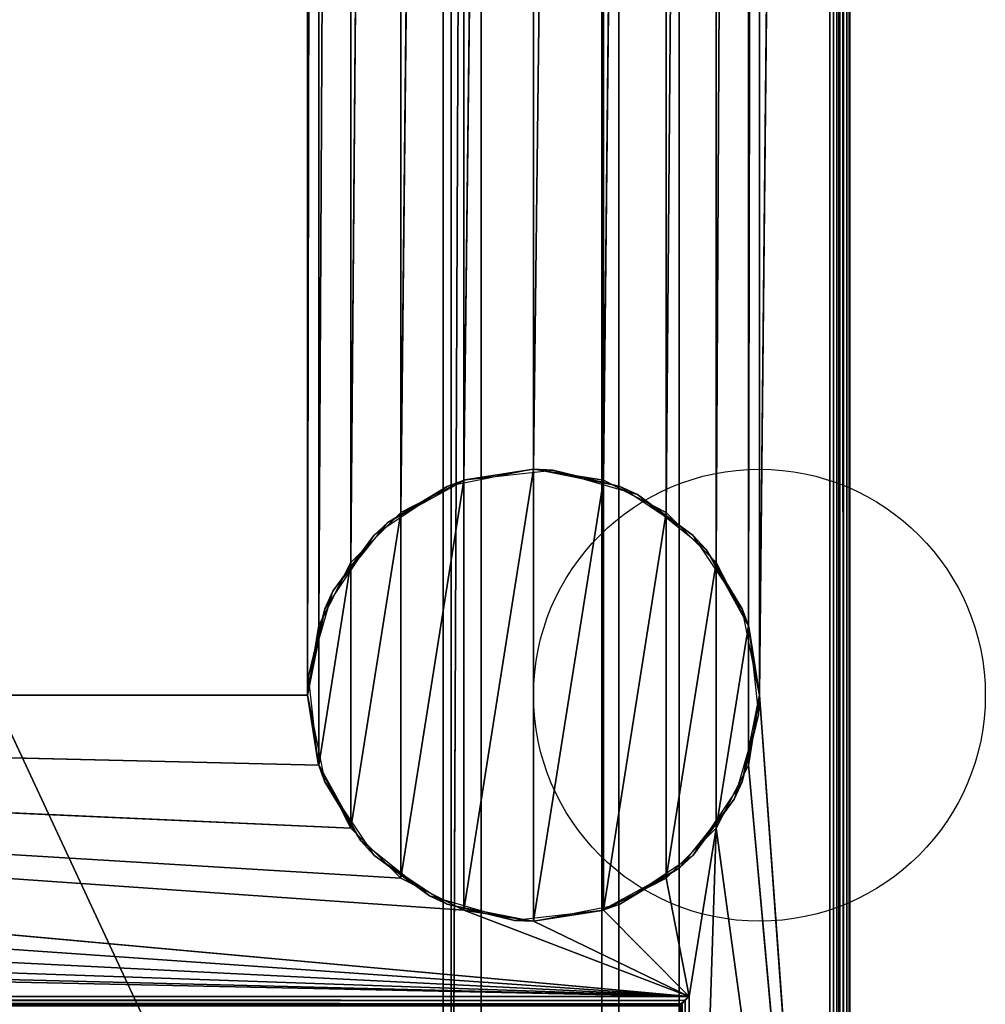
# Model space of a CAD drawing. Header units: millimetres. Extents: x -10 to 414, y -827 to 10.
# Tile 25 of 32: x 317 to 414, y -716 to -618. Entities that reach past the tile are written whole.
import ezdxf

# ---------------------------------------------------------------- set-up
doc = ezdxf.new("R2010")
doc.units = ezdxf.units.MM
doc.header["$MEASUREMENT"] = 0
for name, color, linetype, lineweight in [('0 Misc', 7, 'Continuous', 35), ('10 Raster Images', 7, 'Continuous', 35), ('5 Hatches', 7, 'Continuous', 35)]:
    doc.layers.add(name, color=color, linetype=linetype, lineweight=lineweight)

msp = doc.modelspace()

# ---------------------------------------------------------------- linework, layer by layer
at = {"layer": '0 Misc', "color": 160, "linetype": 'Continuous', "lineweight": 25}
for p, q in [((399, -1, 1195), (399, -799, 1195)), ((400, -1, 1174), (400, -799, 1174)), ((400, -799, 1194), (400, -1, 1194)), ((391, -685, 12), (398, -2, 12)), ((398, -781, 12), (398, -2, 12)), ((399, -2, 13), (399, -781, 13)), ((399, -781, 1173), (399, -2, 1173)), ((383, -17, 34.5), (383, -715, 34.5)), ((383, -17, 1173), (383, -781, 1173)), ((383, -781, 13), (383, -17, 1173)), ((383, -715.891, 33.954), (383, -17, 1173)), ((383, -715.707, 34.207), (383, -17, 1173)), ((383, -715.454, 34.391), (383, -17, 1173)), ((383, -715.156, 34.488), (383, -17, 1173)), ((383, -715, 34.5), (383, -17, 1173)), ((23, -59, 93), (360.3, -782.9, 93)), ((346, -685, 12), (346, -59, 12)), ((359.5, -783, 809), (359.5, -59, 809)), ((359.5, -783, 786), (359.5, -59, 786)), ((359.5, -783, 451), (359.5, -59, 451)), ((359.5, -783, 428), (359.5, -59, 428)), ((360.3, -782.9, 93), (360.3, -59.1, 93)), ((360.3, -59.1, 1140), (360.3, -782.9, 1140)), ((377, -783, 70), (377, -59, 70)), ((377, -783, 93), (377, -59, 70)), ((377, -782.9, 93), (377, -59, 70)), ((377, -781.6, 93), (377, -59, 70)), ((389.899, -678.047, 12), (391, -59, 12)), ((391, -59, 12), (391, -685, 12)), ((360.3, -782.9, 1140), (363.3, -60.4, 1140)), ((363.3, -781.6, 1140), (363.3, -60.4, 1140)), ((363.3, -781.6, 94.3), (363.3, -60.4, 94.3)), ((375.3, -60.4, 93), (375.3, -781.6, 93)), ((375.3, -60.4, 94.3), (375.3, -781.6, 94.3)), ((377, -781.6, 93), (377, -60.4, 93)), ((346, -685, 12), (347.101, -65.953, 12)), ((347.101, -678.047, 12), (347.101, -65.953, 12)), ((386.703, -671.775, 12), (389.899, -65.953, 12)), ((389.899, -678.047, 12), (389.899, -65.953, 12)), ((347.101, -678.047, 12), (350.297, -72.225, 12)), ((350.297, -671.775, 12), (350.297, -72.225, 12)), ((381.725, -666.797, 12), (386.703, -72.225, 12)), ((386.703, -671.775, 12), (386.703, -72.225, 12)), ((350.297, -671.775, 12), (355.275, -77.203, 12)), ((355.275, -666.797, 12), (355.275, -77.203, 12)), ((375.453, -663.601, 12), (381.725, -77.203, 12)), ((381.725, -666.797, 12), (381.725, -77.203, 12)), ((355.275, -666.797, 12), (361.547, -80.399, 12)), ((361.547, -663.601, 12), (361.547, -80.399, 12)), ((368.5, -662.5, 12), (375.453, -80.399, 12)), ((375.453, -663.601, 12), (375.453, -80.399, 12)), ((361.547, -663.601, 12), (368.5, -81.5, 12)), ((368.5, -662.5, 12), (368.5, -81.5, 12)), ((361.547, -706.399), (368.5, -662.5)), ((368.5, -707.5), (368.5, -662.5)), ((355.275, -703.203), (361.547, -663.601)), ((361.547, -706.399), (361.547, -663.601)), ((368.5, -707.5), (375.453, -663.601)), ((375.453, -706.399), (375.453, -663.601)), ((350.297, -698.225), (355.275, -666.797)), ((355.275, -703.203), (355.275, -666.797)), ((375.453, -706.399), (381.725, -666.797)), ((381.725, -703.203), (381.725, -666.797)), ((347.101, -691.953), (350.297, -671.775)), ((350.297, -698.225), (350.297, -671.775)), ((381.725, -703.203), (386.703, -671.775)), ((386.703, -698.225), (386.703, -671.775)), ((347.101, -691.953), (347.101, -678.047)), ((386.703, -698.225), (389.899, -678.047)), ((389.899, -691.953), (389.899, -678.047)), ((384, -715, 12), (54, -685, 12)), ((361.547, -706.399, 12), (54, -685, 12)), ((355.275, -703.203, 12), (54, -685, 12)), ((350.297, -698.225, 12), (54, -685, 12)), ((347.101, -691.953, 12), (54, -685, 12)), ((346, -685, 12), (54, -685, 12)), ((398, -781, 12), (391, -685, 12)), ((384, -715, 12), (52.899, -691.953, 12)), ((398, -781, 12), (389.899, -691.953, 12)), ((384, -715, 12), (49.703, -698.225, 12)), ((384, -715, 12), (386.703, -698.225, 12)), ((384, -781, 12), (386.703, -698.225, 12)), ((398, -781, 12), (386.703, -698.225, 12)), ((384, -715, 12), (44.725, -703.203, 12)), ((384, -715, 12), (381.725, -703.203, 12)), ((384, -715, 12), (38.453, -706.399, 12)), ((384, -715, 12), (361.547, -706.399, 12)), ((384, -715, 12), (375.453, -706.399, 12)), ((384, -715, 12), (31.5, -707.5, 12)), ((384, -715, 12), (368.5, -707.5, 12)), ((16, -715, 12), (384, -715, 12)), ((383, -715, 34.5), (17, -715, 34.5)), ((384, -715, 12), (384, -781, 12))]:
    msp.add_line(p, q, dxfattribs=at).dxf.unprotected_set("ltscale", 0)
for centre in [(391, -685), (391, -685, 12)]:
    msp.add_circle(centre, 22.5, dxfattribs=at).dxf.unprotected_set("ltscale", 0)
at = {"layer": '0 Misc', "color": 160, "linetype": 'Continuous', "lineweight": 25, "extrusion": (-0.654654, 0.755929, 0)}
msp.add_arc((177.801, 13, -791.876), 1.414, 270, 0, dxfattribs=at).dxf.unprotected_set("ltscale", 0)
at = {"layer": '0 Misc', "color": 160, "linetype": 'Continuous', "lineweight": 25, "extrusion": (-1, 0, 0)}
msp.add_arc((715, 33.5, -383), 1, 0, 90, dxfattribs=at).dxf.unprotected_set("ltscale", 0)
at = {"layer": '0 Misc', "color": 7, "lineweight": 25}
for points, invisible_edges in [([(399, -1, 1173), (399.383, -799, 1173.076), (399, -2, 1173)], 1), ([(399, -1, 1173), (399.383, -1, 1173.076), (399.383, -799, 1173.076)], 12), ([(399, -1, 1195), (399.383, -799, 1194.924), (399.383, -1, 1194.924)], 1), ([(399, -1, 1195), (399, -799, 1195), (399.383, -799, 1194.924)], 12), ([(399.383, -799, 1173.076), (399.707, -1, 1173.293), (399.707, -799, 1173.293)], 1), ([(399.383, -799, 1173.076), (399.383, -1, 1173.076), (399.707, -1, 1173.293)], 12), ([(399.383, -1, 1194.924), (399.707, -799, 1194.707), (399.707, -1, 1194.707)], 1), ([(399.383, -1, 1194.924), (399.383, -799, 1194.924), (399.707, -799, 1194.707)], 12), ([(399.924, -1, 1173.617), (399.707, -799, 1173.293), (399.707, -1, 1173.293)], 1), ([(399.924, -1, 1173.617), (399.924, -799, 1173.617), (399.707, -799, 1173.293)], 12), ([(399.707, -1, 1194.707), (399.924, -799, 1194.383), (399.924, -1, 1194.383)], 1), ([(399.707, -1, 1194.707), (399.707, -799, 1194.707), (399.924, -799, 1194.383)], 12), ([(400, -1, 1174), (399.924, -799, 1173.617), (399.924, -1, 1173.617)], 1), ([(400, -1, 1174), (400, -799, 1174), (399.924, -799, 1173.617)], 12), ([(400, -799, 1194), (399.924, -1, 1194.383), (399.924, -799, 1194.383)], 1), ([(400, -799, 1194), (400, -1, 1194), (399.924, -1, 1194.383)], 12), ([(400, -799, 1194), (400, -1, 1174), (400, -1, 1194)], 1), ([(400, -799, 1194), (400, -799, 1174), (400, -1, 1174)], 12), ([(398, -781, 12), (398.383, -2, 12.076), (398.383, -781, 12.076)], 1), ([(398, -781, 12), (398, -2, 12), (398.383, -2, 12.076)], 12), ([(398.707, -2, 12.293), (398.383, -781, 12.076), (398.383, -2, 12.076)], 1), ([(398.707, -2, 12.293), (398.707, -781, 12.293), (398.383, -781, 12.076)], 12), ([(398.924, -2, 12.617), (398.707, -781, 12.293), (398.707, -2, 12.293)], 1), ([(398.924, -2, 12.617), (398.924, -781, 12.617), (398.707, -781, 12.293)], 12), ([(399, -2, 13), (398.924, -781, 12.617), (398.924, -2, 12.617)], 1), ([(399, -2, 13), (399, -781, 13), (398.924, -781, 12.617)], 12), ([(399.383, -799, 1173.076), (399, -781, 1173), (399, -2, 1173)], 12), ([(383, -715, 34.5), (17, -17, 34.5), (17, -715, 34.5)], 1), ([(383, -715, 34.5), (383, -17, 34.5), (17, -17, 34.5)], 12), ([(359.5, -783, 809), (40.5, -59, 809), (40.5, -783, 809)], 1), ([(359.5, -783, 809), (359.5, -59, 809), (40.5, -59, 809)], 12), ([(40.5, -783, 786), (359.5, -59, 786), (359.5, -783, 786)], 1), ([(40.5, -783, 786), (40.5, -59, 786), (359.5, -59, 786)], 12), ([(359.5, -783, 451), (40.5, -59, 451), (40.5, -783, 451)], 1), ([(359.5, -783, 451), (359.5, -59, 451), (40.5, -59, 451)], 12), ([(40.5, -783, 428), (359.5, -59, 428), (359.5, -783, 428)], 1), ([(40.5, -783, 428), (40.5, -59, 428), (359.5, -59, 428)], 12), ([(359.5, -783, 786), (359.5, -59, 809), (359.5, -783, 809)], 1), ([(359.5, -783, 786), (359.5, -59, 786), (359.5, -59, 809)], 12), ([(359.5, -783, 428), (359.5, -59, 451), (359.5, -783, 451)], 1), ([(359.5, -783, 428), (359.5, -59, 428), (359.5, -59, 451)], 12), ([(360.3, -782.9, 93), (360.3, -59.1, 1140), (360.3, -59.1, 93)], 1), ([(360.3, -782.9, 93), (360.3, -782.9, 1140), (360.3, -59.1, 1140)], 12), ([(363.3, -60.4, 94.3), (363.3, -781.6, 1140), (363.3, -781.6, 94.3)], 1), ([(363.3, -60.4, 94.3), (363.3, -60.4, 1140), (363.3, -781.6, 1140)], 12), ([(375.3, -781.6, 94.3), (363.3, -60.4, 94.3), (363.3, -781.6, 94.3)], 1), ([(375.3, -781.6, 94.3), (375.3, -60.4, 94.3), (363.3, -60.4, 94.3)], 12), ([(375.3, -781.6, 93), (377, -60.4, 93), (375.3, -60.4, 93)], 1), ([(375.3, -781.6, 93), (377, -781.6, 93), (377, -60.4, 93)], 12), ([(375.3, -781.6, 93), (375.3, -60.4, 94.3), (375.3, -781.6, 94.3)], 1), ([(375.3, -781.6, 93), (375.3, -60.4, 93), (375.3, -60.4, 94.3)], 12), ([(16, -715, 12), (383.617, -715.383, 12.076), (16.383, -715.383, 12.076)], 1), ([(16, -715, 12), (384, -715, 12), (383.617, -715.383, 12.076)], 1), ([(383.293, -715.707, 12.293), (16.383, -715.383, 12.076), (383.617, -715.383, 12.076)], 2), ([(383.293, -715.707, 12.293), (16.707, -715.707, 12.293), (16.383, -715.383, 12.076)], 12), ([(383, -715, 34.5), (17, -715.383, 34.424), (383, -715.383, 34.424)], 1), ([(383, -715, 34.5), (17, -715, 34.5), (17, -715.383, 34.424)], 12), ([(17, -715.707, 34.207), (383, -715.383, 34.424), (17, -715.383, 34.424)], 1), ([(17, -715.707, 34.207), (383, -715.707, 34.207), (383, -715.383, 34.424)], 12), ([(383.293, -781, 12.293), (383.617, -715.383, 12.076), (383.617, -781, 12.076)], 1), ([(383.293, -781, 12.293), (383.293, -715.707, 12.293), (383.617, -715.383, 12.076)], 12), ([(384, -715, 12), (383.617, -781, 12.076), (383.617, -715.383, 12.076)], 1), ([(384, -715, 12), (384, -781, 12), (383.617, -781, 12.076)], 12), ([(383.169, -715.831, 12.444), (16.707, -715.707, 12.293), (383.293, -715.707, 12.293)], 2), ([(383.169, -715.831, 12.444), (16.831, -715.831, 12.444), (16.707, -715.707, 12.293)], 12), ([(17, -715.924, 33.883), (383, -715.707, 34.207), (17, -715.707, 34.207)], 1), ([(17, -715.924, 33.883), (383, -715.924, 33.883), (383, -715.707, 34.207)], 12)]:
    msp.add_3dface(points, dxfattribs=dict(at, invisible_edges=invisible_edges))
for points in [[(391, -59, 12), (398, -2, 12), (391, -685, 12)], [(398, -781, 12), (391, -685, 12), (398, -2, 12)], [(383, -17, 1173), (17, -781, 1173), (17, -17, 1173)], [(383, -781, 1173), (17, -781, 1173), (383, -17, 1173)], [(383, -17, 1173), (383, -781, 13), (383, -781, 1173)], [(383, -781, 13), (383, -17, 1173), (383, -715.891, 33.954)], [(383, -715.891, 33.954), (383, -17, 1173), (383, -715.707, 34.207)], [(383, -715.707, 34.207), (383, -17, 1173), (383, -715.454, 34.391)], [(383, -715.454, 34.391), (383, -17, 1173), (383, -715.156, 34.488)], [(383, -715.156, 34.488), (383, -17, 1173), (383, -715, 34.5)], [(383, -715, 34.5), (383, -17, 1173), (383, -17, 34.5)], [(54, -59, 12), (347.101, -52.047, 12), (54, -685, 12)], [(54, -685, 12), (347.101, -52.047, 12), (346, -59, 12)], [(23, -783, 93), (360.3, -782.9, 93), (23, -59, 93)], [(23, -59, 93), (360.3, -782.9, 93), (360.3, -59.1, 93)], [(377, -59, 70), (23, -783, 70), (23, -59, 70)], [(23, -783, 70), (377, -59, 70), (112.5, -742, 70)], [(346, -685, 12), (54, -685, 12), (346, -59, 12)], [(112.5, -742, 70), (377, -59, 70), (139.5, -742, 70)], [(139.5, -742, 70), (377, -59, 70), (139.5, -764, 70)], [(139.5, -764, 70), (377, -59, 70), (260.5, -742, 70)], [(260.5, -742, 70), (377, -59, 70), (287.5, -742, 70)], [(287.5, -742, 70), (377, -59, 70), (287.5, -764, 70)], [(377, -783, 70), (287.5, -764, 70), (377, -59, 70)], [(347.101, -65.953, 12), (346, -685, 12), (346, -59, 12)], [(363.3, -60.4, 1140), (360.3, -59.1, 1140), (360.3, -782.9, 1140)], [(377, -59, 70), (377, -783, 93), (377, -783, 70)], [(377, -783, 93), (377, -59, 70), (377, -782.9, 93)], [(377, -782.9, 93), (377, -59, 70), (377, -781.6, 93)], [(377, -781.6, 93), (377, -59, 70), (377, -60.4, 93)], [(389.899, -678.047, 12), (389.899, -65.953, 12), (391, -59, 12)], [(389.899, -678.047, 12), (391, -59, 12), (391, -685, 12)], [(360.3, -782.9, 1140), (363.3, -781.6, 1140), (363.3, -60.4, 1140)], [(346, -685, 12), (347.101, -65.953, 12), (347.101, -678.047, 12)], [(347.101, -678.047, 12), (347.101, -65.953, 12), (350.297, -72.225, 12)], [(386.703, -671.775, 12), (386.703, -72.225, 12), (389.899, -65.953, 12)], [(386.703, -671.775, 12), (389.899, -65.953, 12), (389.899, -678.047, 12)], [(347.101, -678.047, 12), (350.297, -72.225, 12), (350.297, -671.775, 12)], [(350.297, -671.775, 12), (350.297, -72.225, 12), (355.275, -77.203, 12)], [(381.725, -666.797, 12), (381.725, -77.203, 12), (386.703, -72.225, 12)], [(381.725, -666.797, 12), (386.703, -72.225, 12), (386.703, -671.775, 12)], [(350.297, -671.775, 12), (355.275, -77.203, 12), (355.275, -666.797, 12)], [(355.275, -666.797, 12), (355.275, -77.203, 12), (361.547, -80.399, 12)], [(375.453, -663.601, 12), (375.453, -80.399, 12), (381.725, -77.203, 12)], [(375.453, -663.601, 12), (381.725, -77.203, 12), (381.725, -666.797, 12)], [(355.275, -666.797, 12), (361.547, -80.399, 12), (361.547, -663.601, 12)], [(361.547, -663.601, 12), (361.547, -80.399, 12), (368.5, -81.5, 12)], [(368.5, -662.5, 12), (368.5, -81.5, 12), (375.453, -80.399, 12)], [(368.5, -662.5, 12), (375.453, -80.399, 12), (375.453, -663.601, 12)], [(361.547, -663.601, 12), (368.5, -81.5, 12), (368.5, -662.5, 12)], [(361.547, -706.399), (361.547, -663.601), (368.5, -662.5)], [(361.547, -706.399), (368.5, -662.5), (368.5, -707.5)], [(368.5, -707.5), (368.5, -662.5), (375.453, -663.601)], [(355.275, -703.203), (355.275, -666.797), (361.547, -663.601)], [(355.275, -703.203), (361.547, -663.601), (361.547, -706.399)], [(368.5, -707.5), (375.453, -663.601), (375.453, -706.399)], [(375.453, -706.399), (375.453, -663.601), (381.725, -666.797)], [(350.297, -698.225), (350.297, -671.775), (355.275, -666.797)], [(350.297, -698.225), (355.275, -666.797), (355.275, -703.203)], [(375.453, -706.399), (381.725, -666.797), (381.725, -703.203)], [(381.725, -703.203), (381.725, -666.797), (386.703, -671.775)], [(347.101, -691.953), (347.101, -678.047), (350.297, -671.775)], [(347.101, -691.953), (350.297, -671.775), (350.297, -698.225)], [(381.725, -703.203), (386.703, -671.775), (386.703, -698.225)], [(386.703, -698.225), (386.703, -671.775), (389.899, -678.047)], [(347.101, -678.047), (347.101, -691.953), (346, -685)], [(386.703, -698.225), (389.899, -678.047), (389.899, -691.953)], [(389.899, -691.953), (389.899, -678.047), (391, -685)], [(384, -715, 12), (52.899, -691.953, 12), (54, -685, 12)], [(384, -715, 12), (54, -685, 12), (361.547, -706.399, 12)], [(361.547, -706.399, 12), (54, -685, 12), (355.275, -703.203, 12)], [(355.275, -703.203, 12), (54, -685, 12), (350.297, -698.225, 12)], [(350.297, -698.225, 12), (54, -685, 12), (347.101, -691.953, 12)], [(347.101, -691.953, 12), (54, -685, 12), (346, -685, 12)], [(398, -781, 12), (389.899, -691.953, 12), (391, -685, 12)], [(384, -715, 12), (49.703, -698.225, 12), (52.899, -691.953, 12)], [(398, -781, 12), (386.703, -698.225, 12), (389.899, -691.953, 12)], [(384, -715, 12), (44.725, -703.203, 12), (49.703, -698.225, 12)], [(384, -715, 12), (381.725, -703.203, 12), (386.703, -698.225, 12)], [(384, -715, 12), (386.703, -698.225, 12), (384, -781, 12)], [(384, -781, 12), (386.703, -698.225, 12), (398, -781, 12)], [(384, -715, 12), (38.453, -706.399, 12), (44.725, -703.203, 12)], [(384, -715, 12), (375.453, -706.399, 12), (381.725, -703.203, 12)], [(384, -715, 12), (31.5, -707.5, 12), (38.453, -706.399, 12)], [(384, -715, 12), (361.547, -706.399, 12), (368.5, -707.5, 12)], [(384, -715, 12), (368.5, -707.5, 12), (375.453, -706.399, 12)], [(16, -715, 12), (31.5, -707.5, 12), (384, -715, 12)], [(383.293, -781, 12.293), (383.169, -715.831, 12.444), (383.293, -715.707, 12.293)]]:
    msp.add_3dface(points, dxfattribs=at)
at = {"layer": '0 Misc', "color": 164, "lineweight": 25}
for points in [[(361.688, -663.556, 12), (368.5, -662.5), (359.89, -664.213)], [(370.412, -662.581, 12), (368.5, -662.5), (361.688, -663.556, 12)], [(370.412, -662.581, 12), (377.11, -664.213), (368.5, -662.5)], [(378.846, -665.02, 12), (377.11, -664.213), (370.412, -662.581, 12)], [(361.688, -663.556, 12), (359.89, -664.213), (354, -667.795, 12)], [(354, -667.795, 12), (359.89, -664.213), (352.59, -669.09)], [(378.846, -665.02, 12), (384.41, -669.09), (377.11, -664.213)], [(385.705, -670.5, 12), (384.41, -669.09), (378.846, -665.02, 12)], [(354, -667.795, 12), (352.59, -669.09), (348.52, -674.654, 12)], [(348.52, -674.654, 12), (352.59, -669.09), (347.713, -676.39)], [(385.705, -670.5, 12), (389.287, -676.39), (384.41, -669.09)], [(389.944, -678.188, 12), (389.287, -676.39), (385.705, -670.5, 12)], [(348.52, -674.654, 12), (347.713, -676.39), (346.081, -683.088, 12)], [(346.081, -683.088, 12), (347.713, -676.39), (346, -685)], [(389.944, -678.188, 12), (391, -685), (389.287, -676.39)], [(390.919, -686.912, 12), (391, -685), (389.944, -678.188, 12)], [(346.081, -683.088, 12), (346, -685), (347.056, -691.812, 12)], [(347.056, -691.812, 12), (346, -685), (347.713, -693.61)], [(390.919, -686.912, 12), (389.287, -693.61), (391, -685)], [(388.48, -695.346, 12), (389.287, -693.61), (390.919, -686.912, 12)], [(347.056, -691.812, 12), (347.713, -693.61), (351.295, -699.5, 12)], [(351.295, -699.5, 12), (347.713, -693.61), (352.59, -700.91)], [(388.48, -695.346, 12), (384.41, -700.91), (389.287, -693.61)], [(383, -702.205, 12), (384.41, -700.91), (388.48, -695.346, 12)], [(351.295, -699.5, 12), (352.59, -700.91), (358.154, -704.98, 12)], [(358.154, -704.98, 12), (352.59, -700.91), (359.89, -705.787)], [(383, -702.205, 12), (377.11, -705.787), (384.41, -700.91)], [(383, -702.205, 12), (375.312, -706.444, 12), (377.11, -705.787)], [(358.154, -704.98, 12), (359.89, -705.787), (366.588, -707.419, 12)], [(359.89, -705.787), (368.5, -707.5), (366.588, -707.419, 12)], [(368.5, -707.5), (375.312, -706.444, 12), (366.588, -707.419, 12)], [(377.11, -705.787), (375.312, -706.444, 12), (368.5, -707.5)]]:
    msp.add_3dface(points, dxfattribs=at)
at = {"layer": '10 Raster Images', "color": 160, "linetype": 'Continuous', "lineweight": 25}
for p, q in [((398, -781, 12), (398, -2, 12)), ((383, -17, 1173), (383, -781, 1173)), ((383, -715, 34.5), (383, -17, 34.5)), ((383, -781, 1173), (383, -17, 1173)), ((360.3, -59.1, 93), (360.3, -782.9, 93)), ((360.3, -782.9, 1140), (360.3, -59.1, 1140)), ((377, -59, 70), (377, -783, 70)), ((377, -783, 70), (377, -59, 70)), ((363.3, -60.4, 1140), (363.3, -781.6, 1140)), ((377, -781.6, 93), (377, -60.4, 93)), ((368.5, -662.5), (361.547, -663.601)), ((361.547, -663.601, 12), (368.5, -662.5, 12)), ((375.453, -663.601), (368.5, -662.5)), ((368.5, -662.5, 12), (375.453, -663.601, 12)), ((361.547, -663.601), (355.275, -666.797)), ((355.275, -666.797, 12), (361.547, -663.601, 12)), ((381.725, -666.797), (375.453, -663.601)), ((375.453, -663.601, 12), (381.725, -666.797, 12)), ((355.275, -666.797), (350.297, -671.775)), ((350.297, -671.775, 12), (355.275, -666.797, 12)), ((386.703, -671.775), (381.725, -666.797)), ((381.725, -666.797, 12), (386.703, -671.775, 12)), ((350.297, -671.775), (347.101, -678.047)), ((347.101, -678.047, 12), (350.297, -671.775, 12)), ((389.899, -678.047), (386.703, -671.775)), ((386.703, -671.775, 12), (389.899, -678.047, 12)), ((347.101, -678.047), (346, -685)), ((346, -685, 12), (347.101, -678.047, 12)), ((391, -685), (389.899, -678.047)), ((389.899, -678.047, 12), (391, -685, 12)), ((346, -685), (347.101, -691.953)), ((347.101, -691.953, 12), (346, -685, 12)), ((389.899, -691.953), (391, -685)), ((391, -685, 12), (389.899, -691.953, 12)), ((347.101, -691.953), (350.297, -698.225)), ((350.297, -698.225, 12), (347.101, -691.953, 12)), ((386.703, -698.225), (389.899, -691.953)), ((389.899, -691.953, 12), (386.703, -698.225, 12)), ((350.297, -698.225), (355.275, -703.203)), ((355.275, -703.203, 12), (350.297, -698.225, 12)), ((381.725, -703.203), (386.703, -698.225)), ((386.703, -698.225, 12), (381.725, -703.203, 12)), ((355.275, -703.203), (361.547, -706.399)), ((361.547, -706.399, 12), (355.275, -703.203, 12)), ((375.453, -706.399), (381.725, -703.203)), ((381.725, -703.203, 12), (375.453, -706.399, 12)), ((361.547, -706.399), (368.5, -707.5)), ((368.5, -707.5, 12), (361.547, -706.399, 12)), ((368.5, -707.5), (375.453, -706.399)), ((375.453, -706.399, 12), (368.5, -707.5, 12)), ((16, -715, 12), (384, -715, 12)), ((383, -715.156, 34.488), (383, -715, 34.5)), ((383, -715.454, 34.391), (383, -715.156, 34.488)), ((383, -715.707, 34.207), (383, -715.454, 34.391)), ((384, -715, 12), (384, -781, 12)), ((383, -715.891, 33.954), (383, -715.707, 34.207))]:
    msp.add_line(p, q, dxfattribs=at).dxf.unprotected_set("ltscale", 0)
at = {"layer": '5 Hatches', "color": 7, "lineweight": 25}
for points, invisible_edges in [([(399, -799, 1195), (1, -1, 1195), (1, -799, 1195)], 1), ([(399, -799, 1195), (399, -1, 1195), (1, -1, 1195)], 12), ([(399, -2, 1173), (399, -781, 13), (399, -2, 13)], 1), ([(399, -2, 1173), (399, -781, 1173), (399, -781, 13)], 12)]:
    msp.add_3dface(points, dxfattribs=dict(at, invisible_edges=invisible_edges))

doc.saveas('drawing.dxf')
